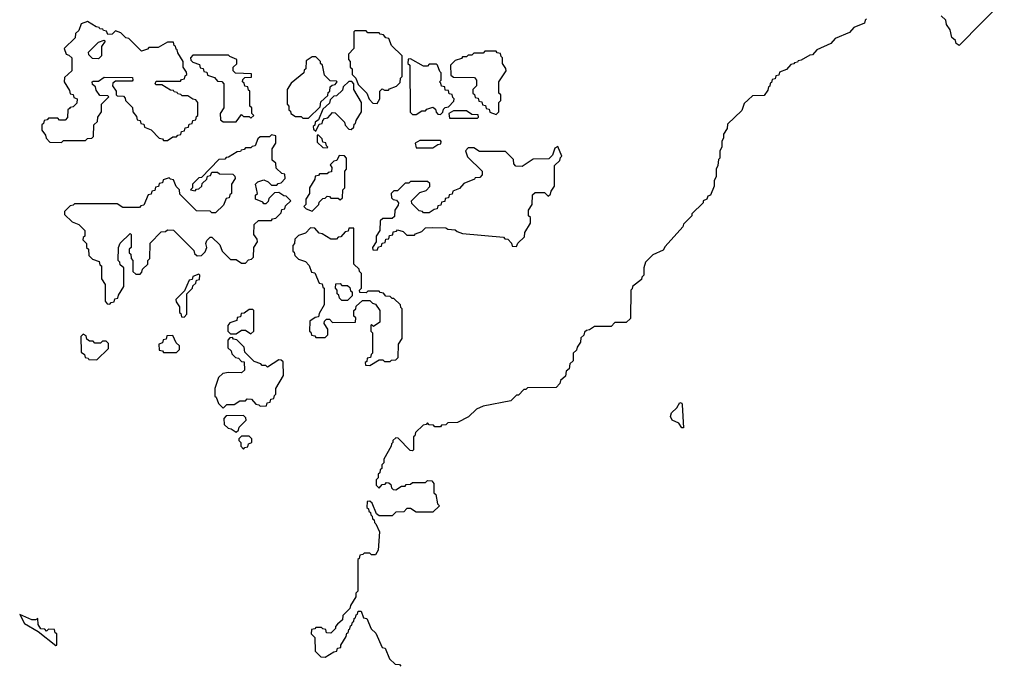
# Model space of a CAD drawing. Extents: x 2895860 to 3052244, y 542080 to 918683.
# Tile 57 of 133: x 2926400 to 2931702, y 723696 to 727170. Entities that reach past the tile are written whole.
import ezdxf

# ---------------------------------------------------------------- set-up
doc = ezdxf.new("R2010")
doc.units = 0

msp = doc.modelspace()

# ---------------------------------------------------------------- linework, layer by layer
at = {"layer": '0CON05XD'}
for points in [[(2931701.7, 727278.3), (2931458.3, 727031.7), (2931441.7, 727041.7), (2931438.3, 727058.3), (2931420, 727075), (2931410, 727115), (2931390, 727145), (2931387, 727167), (2931361.7, 727191.7)], [(2926625, 726510), (2926635, 726520), (2926755, 726520), (2926765, 726530), (2926788.3, 726531.7), (2926798.3, 726541.7), (2926800, 726605), (2926818.3, 726621.7), (2926820, 726645), (2926840, 726675), (2926840, 726715), (2926880, 726755), (2926875, 726760), (2926831.7, 726761.7), (2926811.7, 726791.7), (2926808.3, 726808.3), (2926791.7, 726821.7), (2926790, 726835), (2926795, 726840), (2926825, 726840), (2926855, 726860), (2927008.3, 726858.3), (2927010, 726845), (2927005, 726840), (2926915, 726840), (2926901.7, 726828.3), (2926900, 726815), (2926920, 726785), (2926920, 726765), (2926925, 726760), (2926958.3, 726758.3), (2926968.3, 726748.3), (2926970, 726735), (2927008.3, 726698.3), (2927010, 726675), (2927028.3, 726648.3), (2927031.7, 726631.7), (2927048.3, 726628.3), (2927051.7, 726611.7), (2927068.3, 726608.3), (2927071.7, 726591.7), (2927108.3, 726578.3), (2927151.7, 726531.7), (2927168.3, 726528.3), (2927175, 726520), (2927195, 726520), (2927225, 726540), (2927245, 726540), (2927251.7, 726548.3), (2927268.3, 726551.7), (2927271.7, 726568.3), (2927288.3, 726571.7), (2927291.7, 726588.3), (2927308.3, 726591.7), (2927311.7, 726608.3), (2927328.3, 726611.7), (2927331.7, 726628.3), (2927348.3, 726631.7), (2927351.7, 726648.3), (2927360, 726655), (2927360, 726725), (2927348.3, 726738.3), (2927331.7, 726741.7), (2927305, 726760), (2927275, 726760), (2927268.3, 726768.3), (2927251.7, 726771.7), (2927248.3, 726778.3), (2927231.7, 726781.7), (2927228.3, 726788.3), (2927211.7, 726791.7), (2927165, 726820), (2927135, 726820), (2927130, 726825), (2927135, 726840), (2927265, 726840), (2927271.7, 726848.3), (2927288.3, 726851.7), (2927291.7, 726868.3), (2927300, 726875), (2927298.3, 726888.3), (2927280, 726915), (2927280, 726945), (2927251.7, 726991.7), (2927248.3, 727008.3), (2927241.7, 727011.7), (2927238.3, 727028.3), (2927231.7, 727031.7), (2927228.3, 727048.3), (2927195, 727050), (2927145, 727020), (2927095, 727020), (2927088.3, 727011.7), (2927055, 727000), (2926988.3, 727068.3), (2926971.7, 727071.7), (2926945, 727100), (2926915, 727110), (2926898.3, 727091.7), (2926875, 727090), (2926868.3, 727108.3), (2926851.7, 727111.7), (2926848.3, 727118.3), (2926831.7, 727121.7), (2926828.3, 727128.3), (2926811.7, 727131.7), (2926765, 727160), (2926731.7, 727148.3), (2926718.3, 727111.7), (2926700, 727095), (2926698.3, 727071.7), (2926640, 727015), (2926650, 726985), (2926665, 726980), (2926680, 726965), (2926680, 726895), (2926641.7, 726858.3), (2926640, 726835), (2926668.3, 726788.3), (2926671.7, 726771.7), (2926688.3, 726768.3), (2926691.7, 726751.7), (2926710, 726745), (2926708.3, 726721.7), (2926688.3, 726701.7), (2926671.7, 726698.3), (2926668.3, 726691.7), (2926660, 726685), (2926657, 726643), (2926645, 726630), (2926615, 726630), (2926605, 726640), (2926555, 726640), (2926548.3, 726631.7), (2926531.7, 726628.3), (2926528.3, 726611.7), (2926520, 726605), (2926520, 726575), (2926538.3, 726548.3), (2926541.7, 726531.7), (2926561.7, 726511.7), (2926625, 726510)], [(2930960, 727175), (2930951.7, 727168.3), (2930948.3, 727151.7), (2930891.7, 727128.3), (2930868.3, 727101.7), (2930791.7, 727068.3), (2930768.3, 727041.7), (2930691.7, 727008.3), (2930668.3, 726981.7), (2930655, 726980), (2930608.3, 726951.7), (2930591.7, 726948.3), (2930588.3, 726941.7), (2930571.7, 726938.3), (2930568.3, 726931.7), (2930551.7, 726928.3), (2930528.3, 726901.7), (2930491.7, 726888.3), (2930488.3, 726871.7), (2930471.7, 726868.3), (2930468.3, 726851.7), (2930451.7, 726848.3), (2930448.3, 726831.7), (2930441.7, 726828.3), (2930438.3, 726811.7), (2930431.7, 726808.3), (2930428.3, 726791.7), (2930408.3, 726761.7), (2930345, 726760), (2930321.7, 726738.3)], [(2928325, 726720), (2928340, 726745), (2928340, 726785), (2928351.7, 726798.3), (2928365, 726790), (2928385, 726790), (2928391.7, 726798.3), (2928428.3, 726811.7), (2928448.3, 726831.7), (2928450, 726855), (2928460, 726865), (2928460, 726975), (2928401.7, 727031.7), (2928388.3, 727068.3), (2928371.7, 727071.7), (2928358.3, 727088.3), (2928341.7, 727091.7), (2928335, 727100), (2928275, 727100), (2928265, 727110), (2928205, 727110), (2928200, 727105), (2928200, 727015), (2928170, 726985), (2928170, 726955), (2928180, 726945), (2928180, 726915), (2928190, 726905), (2928190, 726875), (2928210, 726855), (2928221.7, 726821.7), (2928270, 726775), (2928281.7, 726741.7), (2928301.7, 726721.7), (2928325, 726720)], [(2926825, 726960), (2926791.7, 726961.7), (2926771.7, 726981.7), (2926770, 726995), (2926825, 727050), (2926855, 727060), (2926860, 727055), (2926840, 727025), (2926840, 726975), (2926825, 726960)], [(2927565, 726620), (2927595, 726660), (2927605, 726650), (2927635, 726650), (2927645, 726640), (2927660, 726655), (2927650, 726665), (2927650, 726695), (2927640, 726705), (2927640, 726785), (2927631.7, 726791.7), (2927628.3, 726808.3), (2927611.7, 726811.7), (2927608.3, 726828.3), (2927600, 726835), (2927601.7, 726848.3), (2927611.7, 726858.3), (2927648.3, 726861.7), (2927648.3, 726878.3), (2927561.7, 726881.7), (2927550, 726895), (2927550, 726915), (2927568.3, 726931.7), (2927570, 726955), (2927531.7, 726971.7), (2927525, 726980), (2927331.7, 726978.3), (2927320, 726965), (2927321.7, 726951.7), (2927331.7, 726941.7), (2927368.3, 726928.3), (2927371.7, 726911.7), (2927388.3, 726908.3), (2927391.7, 726891.7), (2927408.3, 726888.3), (2927411.7, 726871.7), (2927448.3, 726858.3), (2927465, 726840), (2927488.3, 726838.3), (2927500, 726825), (2927500, 726695), (2927480, 726665), (2927481.7, 726631.7), (2927495, 726620), (2927565, 726620)], [(2927955, 726640), (2928018.3, 726701.7), (2928021.7, 726728.3), (2928058.3, 726761.7), (2928061.7, 726778.3), (2928070, 726785), (2928071.7, 726808.3), (2928081.7, 726818.3), (2928098.3, 726821.7), (2928110, 726835), (2928105, 726840), (2928071.7, 726841.7), (2928041.7, 726871.7), (2928030, 726925), (2928020, 726935), (2928020, 726945), (2927995, 726970), (2927975, 726970), (2927941.7, 726948.3), (2927940, 726905), (2927931.7, 726898.3), (2927930, 726885), (2927861.7, 726828.3), (2927840, 726795), (2927840, 726715), (2927850, 726705), (2927850, 726685), (2927858.3, 726678.3), (2927860, 726665), (2927885, 726650), (2927915, 726650), (2927925, 726640), (2927955, 726640)], [(2928965, 726660), (2928980, 726675), (2928980, 726725), (2928990, 726735), (2928990, 726765), (2928980, 726775), (2928980, 726835), (2929020, 726895), (2929018.3, 726908.3), (2929000, 726935), (2929000, 726965), (2928991.7, 726971.7), (2928988.3, 726988.3), (2928971.7, 726991.7), (2928965, 727000), (2928905, 727000), (2928895, 726990), (2928845, 726990), (2928835, 726980), (2928815, 726980), (2928805, 726970), (2928785, 726970), (2928778.3, 726961.7), (2928745, 726950), (2928720, 726925), (2928721.7, 726871.7), (2928735, 726860), (2928848.3, 726858.3), (2928860, 726845), (2928860, 726815), (2928840, 726795), (2928840, 726775), (2928848.3, 726768.3), (2928851.7, 726751.7), (2928868.3, 726748.3), (2928871.7, 726731.7), (2928888.3, 726728.3), (2928891.7, 726711.7), (2928908.3, 726708.3), (2928911.7, 726691.7), (2928928.3, 726688.3), (2928931.7, 726671.7), (2928965, 726660)], [(2928665, 726660), (2928678.3, 726671.7), (2928681.7, 726688.3), (2928691.7, 726698.3), (2928708.3, 726701.7), (2928738.3, 726731.7), (2928740, 726745), (2928731.7, 726751.7), (2928728.3, 726768.3), (2928711.7, 726771.7), (2928708.3, 726788.3), (2928691.7, 726791.7), (2928688.3, 726808.3), (2928671.7, 726811.7), (2928668.3, 726828.3), (2928660, 726835), (2928670, 726845), (2928670, 726885), (2928661.7, 726891.7), (2928650, 726925), (2928645, 726930), (2928605, 726930), (2928595, 726920), (2928575, 726920), (2928505, 726960), (2928491.7, 726958.3), (2928490, 726935), (2928500, 726925), (2928501.7, 726671.7), (2928515, 726660), (2928535, 726660), (2928565, 726680), (2928585, 726680), (2928591.7, 726688.3), (2928625, 726700), (2928638.3, 726688.3), (2928641.7, 726671.7), (2928651.7, 726661.7), (2928665, 726660)], [(2927995, 726570), (2928011.7, 726608.3), (2928028.3, 726611.7), (2928031.7, 726628.3), (2928041.7, 726638.3), (2928058.3, 726641.7), (2928085, 726670), (2928098.3, 726668.3), (2928148.3, 726618.3), (2928151.7, 726601.7), (2928171.7, 726581.7), (2928185, 726580), (2928198.3, 726591.7), (2928201.7, 726608.3), (2928208.3, 726611.7), (2928211.7, 726628.3), (2928240, 726675), (2928240, 726725), (2928200, 726795), (2928200, 726825), (2928188.3, 726838.3), (2928171.7, 726838.3), (2928141.7, 726808.3), (2928138.3, 726791.7), (2928105, 726760), (2928091.7, 726758.3), (2928071.7, 726738.3), (2928068.3, 726721.7), (2928031.7, 726688.3), (2928008.3, 726631.7), (2927991.7, 726618.3), (2927988.3, 726601.7), (2927980, 726595), (2927981.7, 726581.7), (2927995, 726570)], [(2930321.7, 726738.3), (2930301.7, 726718.3), (2930288.3, 726681.7), (2930211.7, 726608.3), (2930210, 726585), (2930190, 726555), (2930190, 726535), (2930180, 726515), (2930180, 726485), (2930170, 726465), (2930170, 726425), (2930163, 726417), (2930160, 726385), (2930150, 726365), (2930150, 726325), (2930140, 726305), (2930140, 726275), (2930120, 726225), (2930105, 726220), (2930100, 726205), (2930080, 726195), (2930080, 726185), (2930020, 726125), (2930020, 726115), (2929975, 726070), (2929970, 726055), (2929875, 725950), (2929865, 725930), (2929810, 725905), (2929770, 725865), (2929760, 725835), (2929760, 725795), (2929750, 725785), (2929748.3, 725771.7), (2929700, 725735), (2929698.3, 725721.7), (2929690, 725715), (2929688.3, 725561.7), (2929665, 725540), (2929605, 725540), (2929585, 725520), (2929495, 725520), (2929468.3, 725501.7), (2929451.7, 725498.3), (2929441.7, 725488.3), (2929438.3, 725471.7), (2929421.7, 725458.3), (2929420, 725435), (2929401.7, 725408.3), (2929398.3, 725391.7), (2929380, 725375), (2929380, 725335), (2929361.7, 725318.3), (2929358.3, 725291.7), (2929341.7, 725278.3), (2929338.3, 725251.7), (2929311.7, 725228.3), (2929308.3, 725211.7), (2929288.3, 725191.7), (2929135, 725190), (2929125, 725180), (2929115, 725180), (2929085, 725150), (2929075, 725150), (2929045, 725120), (2928895, 725090), (2928860, 725075), (2928817, 725033), (2928757, 725003), (2928705, 725000), (2928695, 724990), (2928671.7, 724988.3), (2928665, 724980), (2928635, 724980), (2928628.3, 724988.3), (2928605, 724990), (2928595, 725000), (2928588.3, 724991.7), (2928571.7, 724988.3), (2928531.7, 724948.3), (2928528.3, 724931.7), (2928520, 724925), (2928520, 724855), (2928515, 724850), (2928501.7, 724851.7), (2928438.3, 724918.3), (2928425, 724920), (2928410, 724905), (2928410, 724895), (2928401.7, 724888.3), (2928400, 724875), (2928360, 724805), (2928360, 724785), (2928350, 724775), (2928350, 724755), (2928341.7, 724748.3), (2928338.3, 724731.7), (2928330, 724725), (2928330, 724705), (2928320, 724695), (2928320, 724665), (2928335, 724650), (2928351.7, 724668.3), (2928368.3, 724671.7), (2928375, 724680), (2928388.3, 724678.3), (2928398.3, 724668.3), (2928401.7, 724651.7), (2928411.7, 724641.7), (2928425, 724640), (2928455, 724660), (2928475, 724660), (2928481.7, 724668.3), (2928505, 724670), (2928515, 724680), (2928585, 724680), (2928595, 724690), (2928618.3, 724688.3), (2928630, 724675), (2928630, 724625), (2928640, 724615), (2928650, 724565), (2928660, 724555), (2928625, 724520), (2928535, 724520), (2928505, 724540), (2928485, 724540), (2928468.3, 724521.7), (2928425, 724520), (2928405, 724500), (2928335, 724500), (2928321.7, 724511.7), (2928298.3, 724568.3), (2928285, 724580), (2928271.7, 724578.3), (2928270, 724545), (2928278.3, 724538.3), (2928280, 724525), (2928288.3, 724518.3), (2928290, 724505), (2928298.3, 724498.3), (2928300, 724485), (2928308.3, 724478.3), (2928310, 724465), (2928318.3, 724458.3), (2928337.5, 724415), (2928330, 724315), (2928315, 724290), (2928295, 724290), (2928285, 724300), (2928255, 724300), (2928248.3, 724291.7), (2928231.7, 724288.3), (2928228.3, 724271.7), (2928220, 724265), (2928220, 724095), (2928210, 724085), (2928210, 724065), (2928181.7, 724018.3), (2928178.3, 724001.7), (2928140, 723965), (2928138.3, 723941.7), (2928111.7, 723918.3), (2928100, 723905), (2928100, 723895), (2928075, 723870), (2928051.7, 723871.7), (2928048.3, 723888.3), (2928031.7, 723891.7), (2928025, 723900), (2927995, 723900), (2927988.3, 723891.7), (2927971.7, 723888.3), (2927970, 723865), (2927990, 723845), (2927991.7, 723771.7), (2928021.7, 723741.7), (2928045, 723740), (2928091.7, 723768.3), (2928108.3, 723771.7), (2928111.7, 723788.3), (2928128.3, 723791.7), (2928130, 723805), (2928158.3, 723851.7), (2928161.7, 723868.3), (2928168.3, 723871.7), (2928171.7, 723888.3), (2928178.3, 723891.7), (2928181.7, 723908.3), (2928188.3, 723911.7), (2928191.7, 723928.3), (2928198.3, 723931.7), (2928201.7, 723948.3), (2928208.3, 723951.7), (2928211.7, 723968.3), (2928218.3, 723971.7), (2928221.7, 723988.3), (2928238.3, 723988.3), (2928251.7, 723951.7), (2928268.3, 723948.3), (2928291.7, 723891.7), (2928318.3, 723868.3), (2928351.7, 723791.7), (2928368.3, 723788.3), (2928391.7, 723731.7), (2928421.7, 723701.7), (2928445, 723700), (2928451.7, 723691.7)], [(2928865, 726640), (2928870, 726645), (2928868.3, 726658.3), (2928835, 726660), (2928805, 726680), (2928735, 726680), (2928710, 726665), (2928715, 726640), (2928865, 726640)], [(2926885, 725640), (2926891.7, 725648.3), (2926908.3, 725651.7), (2926911.7, 725668.3), (2926928.3, 725671.7), (2926931.7, 725688.3), (2926960, 725735), (2926960, 725835), (2926941.7, 725851.7), (2926940, 725865), (2926930, 725875), (2926932.5, 725945), (2926941.7, 725968.3), (2926995, 726020), (2927000, 726015), (2927000, 725945), (2926990, 725935), (2926990, 725915), (2926998.3, 725908.3), (2927000, 725885), (2927010, 725875), (2927010, 725815), (2927025, 725800), (2927048.3, 725801.7), (2927058.3, 725811.7), (2927061.7, 725828.3), (2927090, 725855), (2927090, 725875), (2927100, 725885), (2927101.7, 725968.3), (2927161.7, 726028.3), (2927185, 726030), (2927195, 726040), (2927228.3, 726038.3), (2927338.3, 725928.3), (2927341.7, 725911.7), (2927355, 725900), (2927378.3, 725901.7), (2927398.3, 725921.7), (2927407.5, 725945), (2927402.5, 725965), (2927408.3, 725981.7), (2927425, 726000), (2927435, 726000), (2927478.3, 725958.3), (2927490, 725925), (2927535, 725880), (2927565, 725880), (2927595, 725860), (2927615, 725860), (2927631.7, 725878.3), (2927648.3, 725881.7), (2927658.3, 725891.7), (2927660, 725945), (2927680, 725975), (2927678.3, 725988.3), (2927660, 726015), (2927661.7, 726068.3), (2927685, 726090), (2927755, 726090), (2927761.7, 726098.3), (2927778.3, 726101.7), (2927808.3, 726131.7), (2927811.7, 726148.3), (2927828.3, 726151.7), (2927831.7, 726168.3), (2927860, 726195), (2927835, 726220), (2927821.7, 726221.7), (2927795, 726240), (2927771.7, 726238.3), (2927741.7, 726208.3), (2927738.3, 726191.7), (2927725, 726180), (2927715, 726180), (2927708.3, 726188.3), (2927670, 726205), (2927670, 726225), (2927680, 726235), (2927670, 726285), (2927681.7, 726298.3), (2927715, 726307.5), (2927738.3, 726298.3), (2927755, 726280), (2927785, 726280), (2927791.7, 726288.3), (2927808.3, 726291.7), (2927830, 726315), (2927828.3, 726338.3), (2927811.7, 726341.7), (2927781.7, 726371.7), (2927778.3, 726398.3), (2927760, 726415), (2927760, 726475), (2927780, 726505), (2927780, 726545), (2927755, 726550), (2927745, 726540), (2927695, 726540), (2927681.7, 726528.3), (2927668.3, 726491.7), (2927651.7, 726488.3), (2927645, 726480), (2927615, 726480), (2927608.3, 726471.7), (2927591.7, 726468.3), (2927588.3, 726461.7), (2927571.7, 726458.3), (2927525, 726430), (2927511.7, 726428.3), (2927505, 726420), (2927471.7, 726418.3), (2927378.3, 726321.7), (2927365, 726320), (2927330, 726285), (2927330, 726265), (2927320, 726255), (2927345, 726250), (2927351.7, 726258.3), (2927365, 726260), (2927380, 726275), (2927381.7, 726288.3), (2927408.3, 726311.7), (2927411.7, 726328.3), (2927428.3, 726331.7), (2927435, 726350), (2927465, 726350), (2927475, 726340), (2927548.3, 726338.3), (2927558.3, 726328.3), (2927560, 726315), (2927540, 726285), (2927540, 726235), (2927531.7, 726228.3), (2927528.3, 726211.7), (2927511.7, 726208.3), (2927498.3, 726171.7), (2927455, 726130), (2927435, 726130), (2927425, 726140), (2927351.7, 726141.7), (2927261.7, 726231.7), (2927260, 726255), (2927241.7, 726271.7), (2927228.3, 726308.3), (2927211.7, 726311.7), (2927205, 726320), (2927171.7, 726308.3), (2927168.3, 726291.7), (2927151.7, 726288.3), (2927148.3, 726271.7), (2927131.7, 726268.3), (2927128.3, 726251.7), (2927111.7, 726248.3), (2927108.3, 726231.7), (2927091.7, 726228.3), (2927068.3, 726171.7), (2927051.7, 726168.3), (2927045, 726160), (2926955, 726160), (2926925, 726180), (2926695, 726180), (2926688.3, 726171.7), (2926671.7, 726168.3), (2926641.7, 726138.3), (2926641.7, 726121.7), (2926681.7, 726081.7), (2926718.3, 726068.3), (2926750, 726035), (2926750, 726005), (2926741.7, 725998.3), (2926740, 725985), (2926760, 725965), (2926760, 725945), (2926770, 725935), (2926771.7, 725901.7), (2926791.7, 725881.7), (2926828.3, 725868.3), (2926831.7, 725851.7), (2926840, 725845), (2926840, 725775), (2926860, 725745), (2926860, 725655), (2926871.7, 725641.7), (2926885, 725640)], [(2928055, 726480), (2928060, 726485), (2928051.7, 726491.7), (2928048.3, 726508.3), (2928031.7, 726511.7), (2928028.3, 726528.3), (2928008.3, 726548.3), (2928001.7, 726548.3), (2928001.7, 726511.7), (2928031.7, 726481.7), (2928055, 726480)], [(2928325, 725930), (2928331.7, 725948.3), (2928348.3, 725951.7), (2928351.7, 725968.3), (2928368.3, 725971.7), (2928371.7, 725988.3), (2928388.3, 725991.7), (2928391.7, 726008.3), (2928408.3, 726011.7), (2928411.7, 726028.3), (2928428.3, 726031.7), (2928435, 726040), (2928465, 726030), (2928485, 726010), (2928525, 726010), (2928531.7, 726018.3), (2928565, 726030), (2928585, 726050), (2928625, 726052.5), (2928695, 726050), (2928705, 726042.5), (2928745, 726040), (2928755, 726030), (2928785, 726020), (2929005, 726000), (2929011.7, 725991.7), (2929028.3, 725988.3), (2929048.3, 725968.3), (2929051.7, 725951.7), (2929075, 725950), (2929081.7, 725968.3), (2929118.3, 726001.7), (2929120, 726025), (2929150, 726075), (2929150, 726105), (2929140, 726115), (2929140, 726145), (2929160, 726175), (2929161.7, 726228.3), (2929175, 726240), (2929225, 726240), (2929245, 726220), (2929258.3, 726231.7), (2929261.7, 726248.3), (2929280, 726275), (2929280, 726385), (2929308.3, 726411.7), (2929311.7, 726428.3), (2929320, 726435), (2929298.3, 726488.3), (2929281.7, 726478.3), (2929268.3, 726441.7), (2929248.3, 726421.7), (2929165, 726420), (2929105, 726380), (2929071.7, 726381.7), (2929060, 726395), (2929058.3, 726418.3), (2929015, 726460), (2928875, 726460), (2928845, 726480), (2928815, 726480), (2928800, 726465), (2928811.7, 726431.7), (2928890, 726355), (2928890, 726335), (2928878.3, 726321.7), (2928851.7, 726318.3), (2928848.3, 726311.7), (2928791.7, 726288.3), (2928768.3, 726261.7), (2928731.7, 726248.3), (2928728.3, 726231.7), (2928711.7, 726228.3), (2928708.3, 726211.7), (2928691.7, 726208.3), (2928688.3, 726191.7), (2928671.7, 726188.3), (2928668.3, 726171.7), (2928651.7, 726168.3), (2928648.3, 726151.7), (2928631.7, 726148.3), (2928605, 726130), (2928575, 726130), (2928568.3, 726138.3), (2928551.7, 726141.7), (2928511.7, 726181.7), (2928510, 726195), (2928555, 726240), (2928588.3, 726251.7), (2928608.3, 726271.7), (2928608.3, 726288.3), (2928595, 726300), (2928505, 726300), (2928495, 726290), (2928475, 726290), (2928435, 726250), (2928415, 726250), (2928400, 726235), (2928401.7, 726211.7), (2928411.7, 726201.7), (2928428.3, 726198.3), (2928440, 726185), (2928438.3, 726171.7), (2928420, 726145), (2928418.3, 726111.7), (2928405, 726100), (2928355, 726100), (2928341.7, 726088.3), (2928340, 726035), (2928320, 726005), (2928320, 725975), (2928300, 725945), (2928301.7, 725931.7), (2928325, 725930)], [(2928625, 726480), (2928651.7, 726498.3), (2928668.3, 726501.7), (2928670, 726515), (2928665, 726520), (2928555, 726520), (2928530, 726505), (2928535, 726480), (2928625, 726480)], [(2927975, 726140), (2928010, 726175), (2928011.7, 726188.3), (2928031.7, 726208.3), (2928045, 726210), (2928055, 726220), (2928068.3, 726218.3), (2928075, 726210), (2928115, 726210), (2928125, 726200), (2928138.3, 726211.7), (2928140, 726255), (2928150, 726265), (2928150, 726355), (2928160, 726365), (2928160, 726425), (2928148.3, 726438.3), (2928120, 726440), (2928108.3, 726411.7), (2928091.7, 726408.3), (2928071.7, 726388.3), (2928080, 726375), (2928078.3, 726351.7), (2928061.7, 726348.3), (2928055, 726340), (2928015, 726340), (2928008.3, 726331.7), (2927991.7, 726328.3), (2927988.3, 726311.7), (2927960, 726265), (2927960, 726235), (2927940, 726205), (2927940, 726175), (2927930, 726165), (2927941.7, 726151.7), (2927975, 726140)], [(2928285, 725310), (2928335, 725340), (2928355, 725340), (2928365, 725330), (2928395, 725330), (2928401.7, 725338.3), (2928425, 725340), (2928438.3, 725351.7), (2928440, 725425), (2928460, 725455), (2928460, 725615), (2928451.7, 725621.7), (2928450, 725635), (2928415, 725670), (2928405, 725670), (2928395, 725680), (2928371.7, 725681.7), (2928358.3, 725698.3), (2928341.7, 725701.7), (2928335, 725710), (2928275, 725710), (2928265, 725700), (2928231.7, 725701.7), (2928230, 725715), (2928240, 725725), (2928240, 725805), (2928230, 725815), (2928228.3, 725828.3), (2928200, 725855), (2928198.3, 726048.3), (2928171.7, 726048.3), (2928168.3, 726031.7), (2928151.7, 726028.3), (2928128.3, 726001.7), (2928115, 726000), (2928105, 725990), (2928075, 725990), (2928028.3, 726018.3), (2928011.7, 726021.7), (2927988.3, 726048.3), (2927965, 726050), (2927938.3, 726021.7), (2927901.7, 726008.3), (2927881.7, 725988.3), (2927880, 725965), (2927870, 725955), (2927870, 725925), (2927878.3, 725918.3), (2927881.7, 725901.7), (2927901.7, 725881.7), (2927938.3, 725868.3), (2927958.3, 725848.3), (2927971.7, 725811.7), (2927988.3, 725808.3), (2928011.7, 725751.7), (2928028.3, 725748.3), (2928031.7, 725731.7), (2928040, 725725), (2928040, 725635), (2928011.7, 725588.3), (2928008.3, 725571.7), (2927991.7, 725568.3), (2927961.7, 725548.3), (2927960, 725495), (2927968.3, 725488.3), (2927971.7, 725471.7), (2927988.3, 725468.3), (2927995, 725460), (2928045, 725460), (2928060, 725475), (2928060, 725505), (2928040, 725535), (2928041.7, 725548.3), (2928051.7, 725558.3), (2928068.3, 725558.3), (2928085, 725540), (2928208.3, 725541.7), (2928210, 725565), (2928200, 725575), (2928200, 725605), (2928210, 725615), (2928211.7, 725628.3), (2928245, 725660), (2928285, 725660), (2928300, 725645), (2928315, 725640), (2928340, 725605), (2928338.3, 725541.7), (2928305, 725520), (2928295, 725530), (2928290, 725525), (2928290, 725495), (2928300, 725485), (2928300, 725375), (2928291.7, 725368.3), (2928288.3, 725351.7), (2928271.7, 725348.3), (2928268.3, 725331.7), (2928260, 725325), (2928261.7, 725311.7), (2928285, 725310)], [(2927285, 725570), (2927300, 725585), (2927300, 725695), (2927330, 725725), (2927331.7, 725738.3), (2927348.3, 725751.7), (2927351.7, 725768.3), (2927368.3, 725771.7), (2927370, 725795), (2927365, 725800), (2927331.7, 725788.3), (2927328.3, 725771.7), (2927311.7, 725768.3), (2927288.3, 725711.7), (2927240, 725665), (2927241.7, 725651.7), (2927260, 725625), (2927260, 725595), (2927268.3, 725588.3), (2927271.7, 725571.7), (2927285, 725570)], [(2928165, 725660), (2928135, 725660), (2928121.7, 725671.7), (2928118.3, 725688.3), (2928110, 725695), (2928110, 725715), (2928100, 725725), (2928101.7, 725748.3), (2928125, 725750), (2928135, 725740), (2928165, 725740), (2928178.3, 725728.3), (2928181.7, 725711.7), (2928190, 725705), (2928190, 725685), (2928165, 725660)], [(2927645, 725480), (2927660, 725495), (2927660, 725605), (2927655, 725610), (2927635, 725610), (2927608.3, 725591.7), (2927591.7, 725588.3), (2927588.3, 725571.7), (2927571.7, 725568.3), (2927568.3, 725551.7), (2927531.7, 725538.3), (2927520, 725525), (2927520, 725495), (2927535, 725480), (2927565, 725480), (2927595, 725500), (2927615, 725500), (2927645, 725480)], [(2926815, 725340), (2926878.3, 725401.7), (2926878.3, 725428.3), (2926865, 725440), (2926845, 725440), (2926835, 725430), (2926805, 725430), (2926795, 725440), (2926775, 725440), (2926761.7, 725451.7), (2926758.3, 725468.3), (2926741.7, 725478.3), (2926730, 725465), (2926731.7, 725381.7), (2926748.3, 725368.3), (2926751.7, 725351.7), (2926768.3, 725348.3), (2926771.7, 725341.7), (2926815, 725340)], [(2927245, 725380), (2927260, 725395), (2927260, 725415), (2927241.7, 725431.7), (2927225, 725470), (2927191.7, 725468.3), (2927188.3, 725451.7), (2927171.7, 725448.3), (2927168.3, 725431.7), (2927150, 725425), (2927151.7, 725391.7), (2927168.3, 725388.3), (2927175, 725380), (2927245, 725380)], [(2927495, 725080), (2927515, 725100), (2927555, 725100), (2927585, 725120), (2927615, 725120), (2927625, 725130), (2927648.3, 725128.3), (2927671.7, 725101.7), (2927688.3, 725098.3), (2927695, 725090), (2927728.3, 725091.7), (2927731.7, 725108.3), (2927748.3, 725111.7), (2927751.7, 725128.3), (2927768.3, 725131.7), (2927771.7, 725148.3), (2927780, 725155), (2927780, 725185), (2927820, 725255), (2927818.3, 725328.3), (2927808.3, 725338.3), (2927795, 725340), (2927735, 725300), (2927725, 725310), (2927705, 725310), (2927698.3, 725318.3), (2927661.7, 725331.7), (2927611.7, 725381.7), (2927608.3, 725408.3), (2927568.3, 725448.3), (2927551.7, 725451.7), (2927545, 725460), (2927531.7, 725458.3), (2927520, 725445), (2927520, 725405), (2927538.3, 725388.3), (2927541.7, 725371.7), (2927561.7, 725351.7), (2927578.3, 725348.3), (2927595, 725330), (2927608.3, 725328.3), (2927610, 725285), (2927595, 725270), (2927525, 725272.5), (2927493, 725267), (2927470, 725245), (2927450, 725185), (2927450, 725145), (2927458.3, 725138.3), (2927470, 725105), (2927495, 725080)], [(2929975, 724973.3), (2929965, 724973.8), (2929949.3, 724999.3), (2929913.8, 725015), (2929904.6, 725034.6), (2929910, 725055), (2929938.9, 725081.1), (2929955, 725110), (2929965, 725107.5), (2929967.8, 725097.8), (2929975, 724973.3)], [(2927565, 724950), (2927578.3, 724961.7), (2927581.7, 724978.3), (2927620, 725015), (2927618.3, 725028.3), (2927605, 725040), (2927511.7, 725038.3), (2927500, 725025), (2927501.7, 724991.7), (2927521.7, 724971.7), (2927538.3, 724968.3), (2927565, 724950)], [(2927605, 724860), (2927611.7, 724868.3), (2927628.3, 724871.7), (2927631.7, 724888.3), (2927650, 724895), (2927650, 724915), (2927635, 724930), (2927595, 724930), (2927580, 724915), (2927580, 724905), (2927590, 724895), (2927590, 724875), (2927605, 724860)], [(2926595, 723802.5), (2926600, 723805), (2926600, 723865), (2926591.7, 723871.7), (2926588.3, 723888.3), (2926555, 723890), (2926545, 723880), (2926535, 723890), (2926513, 723893), (2926500, 723915), (2926498.3, 723948.3), (2926485, 723940), (2926465, 723940), (2926400, 723970), (2926425, 723921.2), (2926498.8, 723878.8), (2926595, 723802.5)]]:
    msp.add_lwpolyline(points, dxfattribs=at)

doc.saveas('drawing.dxf')
